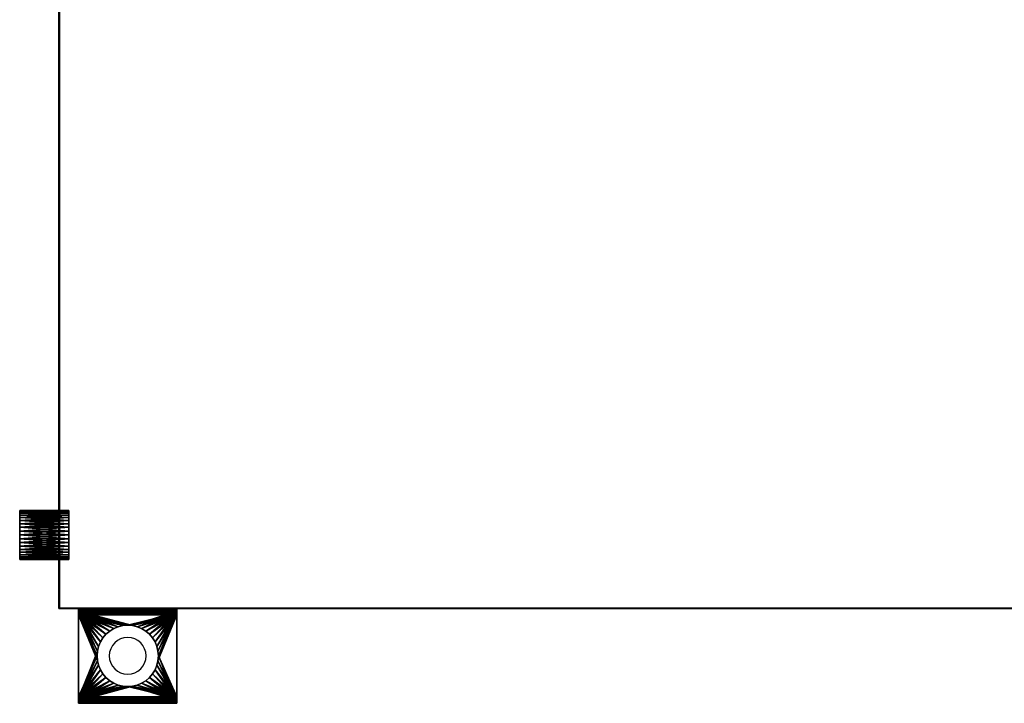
# Model space of a CAD drawing. Extents: x -4.8 to 55.9, y -3 to 25.9.
# Tile 1 of 256: x -0.8 to 19.3, y -1.9 to 12. Entities that reach past the tile are written whole.
import ezdxf

# ---------------------------------------------------------------- set-up
doc = ezdxf.new("R2010")
doc.units = 0

# ---------------------------------------------------------------- blocks, each defined once
blk = doc.blocks.new('Box-4b1aa97c-1943-42fe-a990-83e08f8499d9')
at = {"color": 253, "linetype": 'Continuous', "true_color": 0xa0a0a0, "transparency": 33554687}
mesh = blk.add_polyface(dxfattribs=at)
corners = [(0, 0), (54, 0), (54, 24), (0, 24), (0, 0, 0.01), (54, 0, 0.01), (54, 24, 0.01), (0, 24, 0.01)]
mesh.append_faces([[corners[k] for k in face] for face in [(0, 1, 2, 3), (4, 5, 6, 7), (0, 1, 5, 4), (1, 2, 6, 5), (2, 3, 7, 6), (3, 0, 4, 7)]], dxfattribs={"color": 253})
blk = doc.blocks.new('Box-41fa85d9-8984-420f-a1dd-9c04ca1a6e4d')
at = {"color": 253, "linetype": 'Continuous', "true_color": 0xa0a0a0, "transparency": 33554687}
mesh = blk.add_polyface(dxfattribs=at)
corners = [(0, 0), (54, 0), (54, 24), (0, 24), (0, 0, 0.01), (54, 0, 0.01), (54, 24, 0.01), (0, 24, 0.01)]
mesh.append_faces([[corners[k] for k in face] for face in [(0, 1, 2, 3), (4, 5, 6, 7), (0, 1, 5, 4), (1, 2, 6, 5), (2, 3, 7, 6), (3, 0, 4, 7)]], dxfattribs={"color": 253})
blk = doc.blocks.new('Box-719c512e-a458-481f-be7c-09d11e2af480')
at = {"color": 253, "linetype": 'Continuous', "true_color": 0xa0a0a0, "transparency": 33554687}
mesh = blk.add_polyface(dxfattribs=at)
corners = [(0, 0), (0.01, 0), (0.01, 24), (0, 24), (0, 0, 21), (0.01, 0, 21), (0.01, 24, 21), (0, 24, 21)]
mesh.append_faces([[corners[k] for k in face] for face in [(0, 1, 2, 3), (4, 5, 6, 7), (0, 1, 5, 4), (1, 2, 6, 5), (2, 3, 7, 6), (3, 0, 4, 7)]], dxfattribs={"color": 253})
blk = doc.blocks.new('Box-e7e2e6f9-a7b4-4c90-834d-64e21943e024')
at = {"color": 253, "linetype": 'Continuous', "true_color": 0xa0a0a0, "transparency": 33554687}
mesh = blk.add_polyface(dxfattribs=at)
corners = [(0, 0), (20.1, 0), (20.1, 0.01), (0, 0.01), (0, 0, 21), (20.1, 0, 21), (20.1, 0.01, 21), (0, 0.01, 21)]
mesh.append_faces([[corners[k] for k in face] for face in [(0, 1, 2, 3), (4, 5, 6, 7), (0, 1, 5, 4), (1, 2, 6, 5), (2, 3, 7, 6), (3, 0, 4, 7)]], dxfattribs={"color": 253})
blk = doc.blocks.new('ForwardOpening-ec27852b-3757-493b-9a6e-d327cdb5ead9')
at = {"linetype": 'Continuous', "transparency": 33554687}
blk.add_blockref('Box-e7e2e6f9-a7b4-4c90-834d-64e21943e024', (0, 0), dxfattribs=at)
blk = doc.blocks.new('52fd5e41-4134-45d5-866b-706d80a854cd')
at = {"linetype": 'Continuous', "transparency": 33554687}
for name, p in [('Box-4b1aa97c-1943-42fe-a990-83e08f8499d9', (0, 0)), ('Box-41fa85d9-8984-420f-a1dd-9c04ca1a6e4d', (0, 0, 20.99)), ('Box-719c512e-a458-481f-be7c-09d11e2af480', (0, 0)), ('ForwardOpening-ec27852b-3757-493b-9a6e-d327cdb5ead9', (0, 0))]:
    blk.add_blockref(name, p, dxfattribs=at)
blk = doc.blocks.new('6FD_1_1d0d4f9c-77f7-4611-b9b3-89e8d009a6a3727bad0e-9afb-4c62-b834-0d5599975342')
at = {"color": 0, "linetype": 'BYBLOCK', "lineweight": -2, "transparency": 33554687}
mesh = blk.add_polyface(dxfattribs=at)
corners = [(0, -1, -2.715), (0, 1, -2.715), (0.069, 1, -2.715), (0.069, -1, -2.715)]
mesh.append_faces([[corners[k] for k in face] for face in [(3, 0, 2, 3)]], dxfattribs={"vtx1": -1, "color": 0})
mesh.append_faces([[corners[k] for k in face] for face in [(0, 1, 2, 0)]], dxfattribs={"vtx2": -1, "color": 0})
mesh = blk.add_polyface(dxfattribs=at)
corners = [(0, -1, -2.034), (0, 1, -2.034), (0, 1, -2.715), (0, -1, -2.715)]
mesh.append_faces([[corners[k] for k in face] for face in [(3, 0, 2, 3)]], dxfattribs={"vtx1": -1, "color": 0})
mesh.append_faces([[corners[k] for k in face] for face in [(0, 1, 2, 0)]], dxfattribs={"vtx2": -1, "color": 0})
mesh = blk.add_polyface(dxfattribs=at)
corners = [(0.005, -1, -1.991), (0.005, 1, -1.991), (0, 1, -2.034), (0, -1, -2.034)]
mesh.append_faces([[corners[k] for k in face] for face in [(3, 0, 2, 3)]], dxfattribs={"vtx1": -1, "color": 0})
mesh.append_faces([[corners[k] for k in face] for face in [(0, 1, 2, 0)]], dxfattribs={"vtx2": -1, "color": 0})
mesh = blk.add_polyface(dxfattribs=at)
corners = [(0, -1, -0.428), (0, 1, -0.428), (0.016, 1, -0.497), (0.016, -1, -0.497)]
mesh.append_faces([[corners[k] for k in face] for face in [(3, 0, 2, 3)]], dxfattribs={"vtx1": -1, "color": 0})
mesh.append_faces([[corners[k] for k in face] for face in [(0, 1, 2, 0)]], dxfattribs={"vtx2": -1, "color": 0})
mesh = blk.add_polyface(dxfattribs=at)
corners = [(0, -1), (0, 1), (0, 1, -0.428), (0, -1, -0.428)]
mesh.append_faces([[corners[k] for k in face] for face in [(3, 0, 2, 3)]], dxfattribs={"vtx1": -1, "color": 0})
mesh.append_faces([[corners[k] for k in face] for face in [(0, 1, 2, 0)]], dxfattribs={"vtx2": -1, "color": 0})
mesh = blk.add_polyface(dxfattribs=at)
corners = [(0.069, -1), (0.069, 1), (0, 1), (0, -1)]
mesh.append_faces([[corners[k] for k in face] for face in [(3, 0, 2, 3)]], dxfattribs={"vtx1": -1, "color": 0})
mesh.append_faces([[corners[k] for k in face] for face in [(0, 1, 2, 0)]], dxfattribs={"vtx2": -1, "color": 0})
mesh = blk.add_polyface(dxfattribs=at)
corners = [(0.069, 1, -2.034), (0.069, 1, -2.715), (0, 1, -2.715), (0, 1, -2.034), (0.005, 1, -1.991), (0.026, 1, -1.954), (0.053, 1, -1.928), (0.079, 1, -1.997), (0.095, 1, -1.986), (1.8, 1, -0.565), (0.132, 1, -0.565), (0.132, 1, -0.491), (1.8, 1, -0.491), (1.863, 1, -0.507), (1.832, 1, -0.57), (1.911, 1, -0.555), (1.853, 1, -0.592), (1.932, 1, -0.618), (1.863, 1, -0.623), (1.837, 1, -0.676), (1.922, 1, -0.687), (1.879, 1, -0.734), (0.063, 1, -0.544), (0.1, 1, -0.486), (0.079, 1, -0.46), (0.069, 1, -0.428), (0.016, 1, -0.497), (0, 1, -0.428), (0, 1), (0.069, 1)]
mesh.append_faces([[corners[k] for k in face] for face in [(0, 2, 3, 0), (0, 3, 4, 0), (0, 4, 5, 0), (0, 5, 6, 0), (6, 7, 0, 6), (6, 8, 7, 6), (9, 11, 12, 9), (12, 14, 9, 12), (13, 16, 14, 13), (15, 18, 16, 15), (17, 19, 18, 17), (19, 17, 20, 19), (19, 20, 21, 19), (21, 6, 19, 21), (10, 23, 11, 10), (22, 24, 23, 22), (22, 25, 24, 22), (25, 22, 26, 25), (25, 26, 27, 25), (27, 29, 25, 27)]], dxfattribs={"vtx0": -1, "vtx2": -1, "color": 0})
mesh.append_faces([[corners[k] for k in face] for face in [(9, 10, 11, 9), (12, 13, 14, 12), (13, 15, 16, 13), (15, 17, 18, 15), (21, 8, 6, 21), (10, 22, 23, 10)]], dxfattribs={"vtx1": -1, "vtx2": -1, "color": 0})
mesh.append_faces([[corners[k] for k in face] for face in [(0, 1, 2, 0), (27, 28, 29, 27)]], dxfattribs={"vtx2": -1, "color": 0})
mesh = blk.add_polyface(dxfattribs=at)
corners = [(0.026, -1, -1.954), (0.026, 1, -1.954), (0.005, 1, -1.991), (0.005, -1, -1.991)]
mesh.append_faces([[corners[k] for k in face] for face in [(3, 0, 2, 3)]], dxfattribs={"vtx1": -1, "color": 0})
mesh.append_faces([[corners[k] for k in face] for face in [(0, 1, 2, 0)]], dxfattribs={"vtx2": -1, "color": 0})
mesh = blk.add_polyface(dxfattribs=at)
corners = [(0.016, -1, -0.497), (0.016, 1, -0.497), (0.063, 1, -0.544), (0.063, -1, -0.544)]
mesh.append_faces([[corners[k] for k in face] for face in [(3, 0, 2, 3)]], dxfattribs={"vtx1": -1, "color": 0})
mesh.append_faces([[corners[k] for k in face] for face in [(0, 1, 2, 0)]], dxfattribs={"vtx2": -1, "color": 0})
mesh = blk.add_polyface(dxfattribs=at)
corners = [(0.053, -1, -1.928), (0.053, 1, -1.928), (0.026, 1, -1.954), (0.026, -1, -1.954)]
mesh.append_faces([[corners[k] for k in face] for face in [(3, 0, 2, 3)]], dxfattribs={"vtx1": -1, "color": 0})
mesh.append_faces([[corners[k] for k in face] for face in [(0, 1, 2, 0)]], dxfattribs={"vtx2": -1, "color": 0})
mesh = blk.add_polyface(dxfattribs=at)
corners = [(1.837, -1, -0.676), (1.583, -0.098, -0.855), (1.56, -0.193, -0.871), (1.522, -0.284, -0.897), (1.471, -0.367, -0.933), (1.407, -0.442, -0.978), (1.333, -0.506, -1.03), (1.249, -0.557, -1.089), (1.158, -0.594, -1.152), (1.063, -0.617, -1.219), (0.965, -0.625, -1.288), (0.867, -0.617, -1.356), (0.053, -1, -1.928), (0.772, -0.594, -1.423), (0.681, -0.557, -1.487), (0.598, -0.506, -1.545), (0.523, -0.442, -1.598), (0.46, -0.367, -1.642), (0.408, -0.284, -1.678), (0.371, -0.193, -1.705), (0.348, -0.098, -1.721), (0.34, 0, -1.726), (0.348, 0.098, -1.721), (0.053, 1, -1.928), (0.371, 0.193, -1.705), (0.408, 0.284, -1.678), (0.46, 0.367, -1.642), (0.523, 0.442, -1.598), (0.598, 0.506, -1.545), (0.681, 0.557, -1.487), (0.772, 0.594, -1.423), (0.867, 0.617, -1.356), (0.965, 0.625, -1.288), (1.837, 1, -0.676), (1.063, 0.617, -1.219), (1.158, 0.594, -1.152), (1.249, 0.557, -1.089), (1.333, 0.506, -1.03), (1.407, 0.442, -0.978), (1.471, 0.367, -0.933), (1.522, 0.284, -0.897), (1.56, 0.193, -0.871), (1.583, 0.098, -0.855), (1.59, 0, -0.849)]
mesh.append_faces([[corners[k] for k in face] for face in [(0, 1, 2, 0), (11, 12, 0, 11), (22, 23, 12, 22), (32, 33, 23, 32), (43, 0, 33, 43)]], dxfattribs={"vtx0": -1, "vtx2": -1, "color": 0})
mesh.append_faces([[corners[k] for k in face] for face in [(2, 3, 0, 2), (3, 4, 0, 3), (4, 5, 0, 4), (5, 6, 0, 5), (6, 7, 0, 6), (7, 8, 0, 7), (8, 9, 0, 8), (9, 10, 0, 9), (10, 11, 0, 10), (11, 13, 12, 11), (13, 14, 12, 13), (14, 15, 12, 14), (15, 16, 12, 15), (16, 17, 12, 16), (17, 18, 12, 17), (18, 19, 12, 18), (19, 20, 12, 19), (20, 21, 12, 20), (21, 22, 12, 21), (22, 24, 23, 22), (24, 25, 23, 24), (25, 26, 23, 25), (26, 27, 23, 26), (27, 28, 23, 27), (28, 29, 23, 28), (29, 30, 23, 29), (30, 31, 23, 30), (31, 32, 23, 31), (32, 34, 33, 32), (34, 35, 33, 34), (35, 36, 33, 35), (36, 37, 33, 36), (37, 38, 33, 37), (38, 39, 33, 38), (39, 40, 33, 39), (40, 41, 33, 40), (41, 42, 33, 41), (42, 43, 33, 42), (43, 1, 0, 43)]], dxfattribs={"vtx1": -1, "vtx2": -1, "color": 0})
mesh = blk.add_polyface(dxfattribs=at)
corners = [(0.063, -1, -0.544), (0.063, 1, -0.544), (0.132, 1, -0.565), (0.132, -1, -0.565)]
mesh.append_faces([[corners[k] for k in face] for face in [(3, 0, 2, 3)]], dxfattribs={"vtx1": -1, "color": 0})
mesh.append_faces([[corners[k] for k in face] for face in [(0, 1, 2, 0)]], dxfattribs={"vtx2": -1, "color": 0})
mesh = blk.add_polyface(dxfattribs=at)
corners = [(0.069, -1, -0.428), (0.069, 1, -0.428), (0.069, 1), (0.069, -1)]
mesh.append_faces([[corners[k] for k in face] for face in [(3, 0, 2, 3)]], dxfattribs={"vtx1": -1, "color": 0})
mesh.append_faces([[corners[k] for k in face] for face in [(0, 1, 2, 0)]], dxfattribs={"vtx2": -1, "color": 0})
mesh = blk.add_polyface(dxfattribs=at)
corners = [(0.079, -1, -0.46), (0.079, 1, -0.46), (0.069, 1, -0.428), (0.069, -1, -0.428)]
mesh.append_faces([[corners[k] for k in face] for face in [(3, 0, 2, 3)]], dxfattribs={"vtx1": -1, "color": 0})
mesh.append_faces([[corners[k] for k in face] for face in [(0, 1, 2, 0)]], dxfattribs={"vtx2": -1, "color": 0})
mesh = blk.add_polyface(dxfattribs=at)
corners = [(0.069, -1, -2.034), (0.069, 1, -2.034), (0.079, 1, -1.997), (0.079, -1, -1.997)]
mesh.append_faces([[corners[k] for k in face] for face in [(3, 0, 2, 3)]], dxfattribs={"vtx1": -1, "color": 0})
mesh.append_faces([[corners[k] for k in face] for face in [(0, 1, 2, 0)]], dxfattribs={"vtx2": -1, "color": 0})
mesh = blk.add_polyface(dxfattribs=at)
corners = [(0.069, -1, -2.715), (0.069, 1, -2.715), (0.069, 1, -2.034), (0.069, -1, -2.034)]
mesh.append_faces([[corners[k] for k in face] for face in [(3, 0, 2, 3)]], dxfattribs={"vtx1": -1, "color": 0})
mesh.append_faces([[corners[k] for k in face] for face in [(0, 1, 2, 0)]], dxfattribs={"vtx2": -1, "color": 0})
mesh = blk.add_polyface(dxfattribs=at)
corners = [(0.1, -1, -0.486), (0.1, 1, -0.486), (0.079, 1, -0.46), (0.079, -1, -0.46)]
mesh.append_faces([[corners[k] for k in face] for face in [(3, 0, 2, 3)]], dxfattribs={"vtx1": -1, "color": 0})
mesh.append_faces([[corners[k] for k in face] for face in [(0, 1, 2, 0)]], dxfattribs={"vtx2": -1, "color": 0})
mesh = blk.add_polyface(dxfattribs=at)
corners = [(0.079, -1, -1.997), (0.079, 1, -1.997), (0.095, 1, -1.986), (0.095, -1, -1.986)]
mesh.append_faces([[corners[k] for k in face] for face in [(3, 0, 2, 3)]], dxfattribs={"vtx1": -1, "color": 0})
mesh.append_faces([[corners[k] for k in face] for face in [(0, 1, 2, 0)]], dxfattribs={"vtx2": -1, "color": 0})
mesh = blk.add_polyface(dxfattribs=at)
corners = [(1.879, 1, -0.734), (1.583, 0.098, -0.942), (1.56, 0.193, -0.958), (1.522, 0.284, -0.985), (1.471, 0.367, -1.021), (1.407, 0.442, -1.065), (1.333, 0.506, -1.118), (1.249, 0.557, -1.176), (1.158, 0.594, -1.24), (1.063, 0.617, -1.307), (0.965, 0.625, -1.375), (0.095, 1, -1.986), (0.867, 0.617, -1.444), (0.772, 0.594, -1.511), (0.681, 0.557, -1.575), (0.598, 0.506, -1.633), (0.523, 0.442, -1.686), (0.46, 0.367, -1.73), (0.408, 0.284, -1.766), (0.371, 0.193, -1.793), (0.348, 0.098, -1.809), (0.34, 0, -1.814), (0.095, -1, -1.986), (0.348, -0.098, -1.809), (0.371, -0.193, -1.793), (0.408, -0.284, -1.766), (0.46, -0.367, -1.73), (0.523, -0.442, -1.686), (0.598, -0.506, -1.633), (0.681, -0.557, -1.575), (0.772, -0.594, -1.511), (0.867, -0.617, -1.444), (0.965, -0.625, -1.375), (1.063, -0.617, -1.307), (1.879, -1, -0.734), (1.158, -0.594, -1.24), (1.249, -0.557, -1.176), (1.333, -0.506, -1.118), (1.407, -0.442, -1.065), (1.471, -0.367, -1.021), (1.522, -0.284, -0.985), (1.56, -0.193, -0.958), (1.583, -0.098, -0.942), (1.59, 0, -0.937)]
mesh.append_faces([[corners[k] for k in face] for face in [(0, 1, 2, 0), (10, 11, 0, 10), (21, 22, 11, 21), (33, 34, 22, 33), (1, 0, 34, 1)]], dxfattribs={"vtx0": -1, "vtx2": -1, "color": 0})
mesh.append_faces([[corners[k] for k in face] for face in [(2, 3, 0, 2), (3, 4, 0, 3), (4, 5, 0, 4), (5, 6, 0, 5), (6, 7, 0, 6), (7, 8, 0, 7), (8, 9, 0, 8), (9, 10, 0, 9), (10, 12, 11, 10), (12, 13, 11, 12), (13, 14, 11, 13), (14, 15, 11, 14), (15, 16, 11, 15), (16, 17, 11, 16), (17, 18, 11, 17), (18, 19, 11, 18), (19, 20, 11, 19), (20, 21, 11, 20), (21, 23, 22, 21), (23, 24, 22, 23), (24, 25, 22, 24), (25, 26, 22, 25), (26, 27, 22, 26), (27, 28, 22, 27), (28, 29, 22, 28), (29, 30, 22, 29), (30, 31, 22, 30), (31, 32, 22, 31), (32, 33, 22, 32), (33, 35, 34, 33), (35, 36, 34, 35), (36, 37, 34, 36), (37, 38, 34, 37), (38, 39, 34, 38), (39, 40, 34, 39), (40, 41, 34, 40), (41, 42, 34, 41), (42, 43, 34, 42), (43, 1, 34, 43)]], dxfattribs={"vtx1": -1, "vtx2": -1, "color": 0})
mesh = blk.add_polyface(dxfattribs=at)
corners = [(0.132, -1, -0.491), (0.132, 1, -0.491), (0.1, 1, -0.486), (0.1, -1, -0.486)]
mesh.append_faces([[corners[k] for k in face] for face in [(3, 0, 2, 3)]], dxfattribs={"vtx1": -1, "color": 0})
mesh.append_faces([[corners[k] for k in face] for face in [(0, 1, 2, 0)]], dxfattribs={"vtx2": -1, "color": 0})
mesh = blk.add_polyface(dxfattribs=at)
corners = [(1.8, -1, -0.491), (1.583, -0.098, -0.491), (1.56, -0.193, -0.491), (1.522, -0.284, -0.491), (1.471, -0.367, -0.491), (1.407, -0.442, -0.491), (1.333, -0.506, -0.491), (1.249, -0.557, -0.491), (1.158, -0.594, -0.491), (1.063, -0.617, -0.491), (0.965, -0.625, -0.491), (0.132, -1, -0.491), (0.867, -0.617, -0.491), (0.772, -0.594, -0.491), (0.681, -0.557, -0.491), (0.598, -0.506, -0.491), (0.523, -0.442, -0.491), (0.46, -0.367, -0.491), (0.408, -0.284, -0.491), (0.371, -0.193, -0.491), (0.348, -0.098, -0.491), (0.34, 0, -0.491), (0.348, 0.098, -0.491), (0.132, 1, -0.491), (0.371, 0.193, -0.491), (0.408, 0.284, -0.491), (0.46, 0.367, -0.491), (0.523, 0.442, -0.491), (0.598, 0.506, -0.491), (0.681, 0.557, -0.491), (0.772, 0.594, -0.491), (0.867, 0.617, -0.491), (0.965, 0.625, -0.491), (1.063, 0.617, -0.491), (1.8, 1, -0.491), (1.158, 0.594, -0.491), (1.249, 0.557, -0.491), (1.333, 0.506, -0.491), (1.407, 0.442, -0.491), (1.471, 0.367, -0.491), (1.522, 0.284, -0.491), (1.56, 0.193, -0.491), (1.583, 0.098, -0.491), (1.59, 0, -0.491)]
mesh.append_faces([[corners[k] for k in face] for face in [(0, 1, 2, 0), (10, 11, 0, 10), (22, 23, 11, 22), (33, 34, 23, 33), (43, 0, 34, 43)]], dxfattribs={"vtx0": -1, "vtx2": -1, "color": 0})
mesh.append_faces([[corners[k] for k in face] for face in [(2, 3, 0, 2), (3, 4, 0, 3), (4, 5, 0, 4), (5, 6, 0, 5), (6, 7, 0, 6), (7, 8, 0, 7), (8, 9, 0, 8), (9, 10, 0, 9), (10, 12, 11, 10), (12, 13, 11, 12), (13, 14, 11, 13), (14, 15, 11, 14), (15, 16, 11, 15), (16, 17, 11, 16), (17, 18, 11, 17), (18, 19, 11, 18), (19, 20, 11, 19), (20, 21, 11, 20), (21, 22, 11, 21), (22, 24, 23, 22), (24, 25, 23, 24), (25, 26, 23, 25), (26, 27, 23, 26), (27, 28, 23, 27), (28, 29, 23, 28), (29, 30, 23, 29), (30, 31, 23, 30), (31, 32, 23, 31), (32, 33, 23, 32), (33, 35, 34, 33), (35, 36, 34, 35), (36, 37, 34, 36), (37, 38, 34, 37), (38, 39, 34, 38), (39, 40, 34, 39), (40, 41, 34, 40), (41, 42, 34, 41), (42, 43, 34, 42), (43, 1, 0, 43)]], dxfattribs={"vtx1": -1, "vtx2": -1, "color": 0})
mesh = blk.add_polyface(dxfattribs=at)
corners = [(1.8, 1, -0.565), (1.583, 0.098, -0.565), (1.56, 0.193, -0.565), (1.522, 0.284, -0.565), (1.471, 0.367, -0.565), (1.407, 0.442, -0.565), (1.333, 0.506, -0.565), (1.249, 0.557, -0.565), (1.158, 0.594, -0.565), (1.063, 0.617, -0.565), (0.965, 0.625, -0.565), (0.132, 1, -0.565), (0.867, 0.617, -0.565), (0.772, 0.594, -0.565), (0.681, 0.557, -0.565), (0.598, 0.506, -0.565), (0.523, 0.442, -0.565), (0.46, 0.367, -0.565), (0.408, 0.284, -0.565), (0.371, 0.193, -0.565), (0.348, 0.098, -0.565), (0.34, 0, -0.565), (0.132, -1, -0.565), (0.348, -0.098, -0.565), (0.371, -0.193, -0.565), (0.408, -0.284, -0.565), (0.46, -0.367, -0.565), (0.523, -0.442, -0.565), (0.598, -0.506, -0.565), (0.681, -0.557, -0.565), (0.772, -0.594, -0.565), (0.867, -0.617, -0.565), (0.965, -0.625, -0.565), (1.063, -0.617, -0.565), (1.8, -1, -0.565), (1.158, -0.594, -0.565), (1.249, -0.557, -0.565), (1.333, -0.506, -0.565), (1.407, -0.442, -0.565), (1.471, -0.367, -0.565), (1.522, -0.284, -0.565), (1.56, -0.193, -0.565), (1.583, -0.098, -0.565), (1.59, 0, -0.565)]
mesh.append_faces([[corners[k] for k in face] for face in [(0, 1, 2, 0), (10, 11, 0, 10), (21, 22, 11, 21), (33, 34, 22, 33), (1, 0, 34, 1)]], dxfattribs={"vtx0": -1, "vtx2": -1, "color": 0})
mesh.append_faces([[corners[k] for k in face] for face in [(2, 3, 0, 2), (3, 4, 0, 3), (4, 5, 0, 4), (5, 6, 0, 5), (6, 7, 0, 6), (7, 8, 0, 7), (8, 9, 0, 8), (9, 10, 0, 9), (10, 12, 11, 10), (12, 13, 11, 12), (13, 14, 11, 13), (14, 15, 11, 14), (15, 16, 11, 15), (16, 17, 11, 16), (17, 18, 11, 17), (18, 19, 11, 18), (19, 20, 11, 19), (20, 21, 11, 20), (21, 23, 22, 21), (23, 24, 22, 23), (24, 25, 22, 24), (25, 26, 22, 25), (26, 27, 22, 26), (27, 28, 22, 27), (28, 29, 22, 28), (29, 30, 22, 29), (30, 31, 22, 30), (31, 32, 22, 31), (32, 33, 22, 32), (33, 35, 34, 33), (35, 36, 34, 35), (36, 37, 34, 36), (37, 38, 34, 37), (38, 39, 34, 38), (39, 40, 34, 39), (40, 41, 34, 40), (41, 42, 34, 41), (42, 43, 34, 42), (43, 1, 34, 43)]], dxfattribs={"vtx1": -1, "vtx2": -1, "color": 0})
mesh = blk.add_polyface(dxfattribs=at)
corners = [(1.863, -1, -0.507), (1.863, 1, -0.507), (1.8, 1, -0.491), (1.8, -1, -0.491)]
mesh.append_faces([[corners[k] for k in face] for face in [(3, 0, 2, 3)]], dxfattribs={"vtx1": -1, "color": 0})
mesh.append_faces([[corners[k] for k in face] for face in [(0, 1, 2, 0)]], dxfattribs={"vtx2": -1, "color": 0})
mesh = blk.add_polyface(dxfattribs=at)
corners = [(1.8, -1, -0.565), (1.8, 1, -0.565), (1.832, 1, -0.57), (1.832, -1, -0.57)]
mesh.append_faces([[corners[k] for k in face] for face in [(3, 0, 2, 3)]], dxfattribs={"vtx1": -1, "color": 0})
mesh.append_faces([[corners[k] for k in face] for face in [(0, 1, 2, 0)]], dxfattribs={"vtx2": -1, "color": 0})
mesh = blk.add_polyface(dxfattribs=at)
corners = [(1.832, -1, -0.57), (1.832, 1, -0.57), (1.853, 1, -0.592), (1.853, -1, -0.592)]
mesh.append_faces([[corners[k] for k in face] for face in [(3, 0, 2, 3)]], dxfattribs={"vtx1": -1, "color": 0})
mesh.append_faces([[corners[k] for k in face] for face in [(0, 1, 2, 0)]], dxfattribs={"vtx2": -1, "color": 0})
mesh = blk.add_polyface(dxfattribs=at)
corners = [(1.863, -1, -0.623), (1.863, 1, -0.623), (1.837, 1, -0.676), (1.837, -1, -0.676)]
mesh.append_faces([[corners[k] for k in face] for face in [(3, 0, 2, 3)]], dxfattribs={"vtx1": -1, "color": 0})
mesh.append_faces([[corners[k] for k in face] for face in [(0, 1, 2, 0)]], dxfattribs={"vtx2": -1, "color": 0})
mesh = blk.add_polyface(dxfattribs=at)
corners = [(1.853, -1, -0.592), (1.853, 1, -0.592), (1.863, 1, -0.623), (1.863, -1, -0.623)]
mesh.append_faces([[corners[k] for k in face] for face in [(3, 0, 2, 3)]], dxfattribs={"vtx1": -1, "color": 0})
mesh.append_faces([[corners[k] for k in face] for face in [(0, 1, 2, 0)]], dxfattribs={"vtx2": -1, "color": 0})
mesh = blk.add_polyface(dxfattribs=at)
corners = [(1.911, -1, -0.555), (1.911, 1, -0.555), (1.863, 1, -0.507), (1.863, -1, -0.507)]
mesh.append_faces([[corners[k] for k in face] for face in [(3, 0, 2, 3)]], dxfattribs={"vtx1": -1, "color": 0})
mesh.append_faces([[corners[k] for k in face] for face in [(0, 1, 2, 0)]], dxfattribs={"vtx2": -1, "color": 0})
mesh = blk.add_polyface(dxfattribs=at)
corners = [(1.879, -1, -0.734), (1.879, 1, -0.734), (1.922, 1, -0.687), (1.922, -1, -0.687)]
mesh.append_faces([[corners[k] for k in face] for face in [(3, 0, 2, 3)]], dxfattribs={"vtx1": -1, "color": 0})
mesh.append_faces([[corners[k] for k in face] for face in [(0, 1, 2, 0)]], dxfattribs={"vtx2": -1, "color": 0})
mesh = blk.add_polyface(dxfattribs=at)
corners = [(1.932, -1, -0.618), (1.932, 1, -0.618), (1.911, 1, -0.555), (1.911, -1, -0.555)]
mesh.append_faces([[corners[k] for k in face] for face in [(3, 0, 2, 3)]], dxfattribs={"vtx1": -1, "color": 0})
mesh.append_faces([[corners[k] for k in face] for face in [(0, 1, 2, 0)]], dxfattribs={"vtx2": -1, "color": 0})
mesh = blk.add_polyface(dxfattribs=at)
corners = [(1.922, -1, -0.687), (1.922, 1, -0.687), (1.932, 1, -0.618), (1.932, -1, -0.618)]
mesh.append_faces([[corners[k] for k in face] for face in [(3, 0, 2, 3)]], dxfattribs={"vtx1": -1, "color": 0})
mesh.append_faces([[corners[k] for k in face] for face in [(0, 1, 2, 0)]], dxfattribs={"vtx2": -1, "color": 0})
mesh = blk.add_polyface(dxfattribs=at)
corners = [(1.59, 0, -0.565), (1.59, 0, -0.491), (1.583, 0.098, -0.491), (1.583, 0.098, -0.565), (1.56, 0.193, -0.491), (1.56, 0.193, -0.565), (1.522, 0.284, -0.491), (1.522, 0.284, -0.565), (1.471, 0.367, -0.491), (1.471, 0.367, -0.565), (1.407, 0.442, -0.491), (1.407, 0.442, -0.565), (1.333, 0.506, -0.491), (1.333, 0.506, -0.565), (1.249, 0.557, -0.491), (1.249, 0.557, -0.565), (1.158, 0.594, -0.491), (1.158, 0.594, -0.565), (1.063, 0.617, -0.491), (1.063, 0.617, -0.565), (0.965, 0.625, -0.491), (0.965, 0.625, -0.565), (0.867, 0.617, -0.491), (0.867, 0.617, -0.565), (0.772, 0.594, -0.491), (0.772, 0.594, -0.565), (0.681, 0.557, -0.491), (0.681, 0.557, -0.565), (0.598, 0.506, -0.491), (0.598, 0.506, -0.565), (0.523, 0.442, -0.491), (0.523, 0.442, -0.565), (0.46, 0.367, -0.491), (0.46, 0.367, -0.565), (0.408, 0.284, -0.491), (0.408, 0.284, -0.565), (0.371, 0.193, -0.491), (0.371, 0.193, -0.565), (0.348, 0.098, -0.491), (0.348, 0.098, -0.565), (0.371, -0.193, -0.491), (0.371, -0.193, -0.565), (0.348, -0.098, -0.565), (0.348, -0.098, -0.491), (0.34, 0, -0.565), (0.34, 0, -0.491), (0.408, -0.284, -0.491), (0.408, -0.284, -0.565), (0.46, -0.367, -0.491), (0.46, -0.367, -0.565), (0.523, -0.442, -0.491), (0.523, -0.442, -0.565), (0.598, -0.506, -0.491), (0.598, -0.506, -0.565), (0.681, -0.557, -0.491), (0.681, -0.557, -0.565), (0.772, -0.594, -0.491), (0.772, -0.594, -0.565), (0.867, -0.617, -0.491), (0.867, -0.617, -0.565), (0.965, -0.625, -0.491), (0.965, -0.625, -0.565), (1.063, -0.617, -0.491), (1.063, -0.617, -0.565), (1.158, -0.594, -0.491), (1.158, -0.594, -0.565), (1.249, -0.557, -0.491), (1.249, -0.557, -0.565), (1.333, -0.506, -0.491), (1.333, -0.506, -0.565), (1.407, -0.442, -0.491), (1.407, -0.442, -0.565), (1.471, -0.367, -0.491), (1.471, -0.367, -0.565), (1.522, -0.284, -0.491), (1.522, -0.284, -0.565), (1.56, -0.193, -0.491), (1.56, -0.193, -0.565), (1.583, -0.098, -0.491), (1.583, -0.098, -0.565), (1.59, 0, -0.491), (1.59, 0, -0.565)]
mesh.append_faces([[corners[k] for k in face] for face in [(3, 0, 2, 3), (2, 4, 3, 2), (7, 5, 6, 7), (9, 7, 8, 9), (8, 10, 9, 8), (13, 11, 12, 13), (12, 14, 13, 12), (17, 15, 16, 17), (19, 17, 18, 19), (18, 20, 19, 18), (23, 21, 22, 23), (22, 24, 23, 22), (27, 25, 26, 27), (29, 27, 28, 29), (28, 30, 29, 28), (33, 31, 32, 33), (32, 34, 33, 32), (37, 35, 36, 37), (39, 37, 38, 39), (43, 40, 42, 43), (42, 44, 43, 42), (44, 39, 45, 44), (47, 41, 46, 47), (49, 47, 48, 49), (48, 50, 49, 48), (53, 51, 52, 53), (52, 54, 53, 52), (57, 55, 56, 57), (59, 57, 58, 59), (58, 60, 59, 58), (63, 61, 62, 63), (62, 64, 63, 62), (67, 65, 66, 67), (69, 67, 68, 69), (68, 70, 69, 68), (73, 71, 72, 73), (72, 74, 73, 72), (77, 75, 76, 77), (79, 77, 78, 79), (78, 80, 79, 78)]], dxfattribs={"vtx1": -1, "color": 0})
mesh.append_faces([[corners[k] for k in face] for face in [(0, 1, 2, 0), (4, 5, 3, 4), (5, 4, 6, 5), (7, 6, 8, 7), (10, 11, 9, 10), (11, 10, 12, 11), (14, 15, 13, 14), (15, 14, 16, 15), (17, 16, 18, 17), (20, 21, 19, 20), (21, 20, 22, 21), (24, 25, 23, 24), (25, 24, 26, 25), (27, 26, 28, 27), (30, 31, 29, 30), (31, 30, 32, 31), (34, 35, 33, 34), (35, 34, 36, 35), (37, 36, 38, 37), (40, 41, 42, 40), (44, 45, 43, 44), (39, 38, 45, 39), (41, 40, 46, 41), (47, 46, 48, 47), (50, 51, 49, 50), (51, 50, 52, 51), (54, 55, 53, 54), (55, 54, 56, 55), (57, 56, 58, 57), (60, 61, 59, 60), (61, 60, 62, 61), (64, 65, 63, 64), (65, 64, 66, 65), (67, 66, 68, 67), (70, 71, 69, 70), (71, 70, 72, 71), (74, 75, 73, 74), (75, 74, 76, 75), (77, 76, 78, 77), (80, 81, 79, 80)]], dxfattribs={"vtx2": -1, "color": 0})
mesh = blk.add_polyface(dxfattribs=at)
corners = [(1.56, 0.193, -0.871), (1.56, 0.193, -0.958), (1.583, 0.098, -0.942), (1.583, 0.098, -0.855), (1.59, 0, -0.937), (1.59, 0, -0.849), (1.522, 0.284, -0.897), (1.522, 0.284, -0.985), (1.471, 0.367, -0.933), (1.471, 0.367, -1.021), (1.407, 0.442, -0.978), (1.407, 0.442, -1.065), (1.333, 0.506, -1.03), (1.333, 0.506, -1.118), (1.249, 0.557, -1.089), (1.249, 0.557, -1.176), (1.158, 0.594, -1.152), (1.158, 0.594, -1.24), (1.063, 0.617, -1.219), (1.063, 0.617, -1.307), (0.965, 0.625, -1.288), (0.965, 0.625, -1.375), (0.867, 0.617, -1.356), (0.867, 0.617, -1.444), (0.772, 0.594, -1.423), (0.772, 0.594, -1.511), (0.681, 0.557, -1.487), (0.681, 0.557, -1.575), (0.598, 0.506, -1.545), (0.598, 0.506, -1.633), (0.523, 0.442, -1.598), (0.523, 0.442, -1.686), (0.46, 0.367, -1.642), (0.46, 0.367, -1.73), (0.408, 0.284, -1.678), (0.408, 0.284, -1.766), (0.371, 0.193, -1.705), (0.371, 0.193, -1.793), (0.348, 0.098, -1.721), (0.348, 0.098, -1.809), (0.34, 0, -1.726), (0.34, 0, -1.814), (0.348, -0.098, -1.721), (0.348, -0.098, -1.809), (0.371, -0.193, -1.705), (0.371, -0.193, -1.793), (0.408, -0.284, -1.678), (0.408, -0.284, -1.766), (0.46, -0.367, -1.642), (0.46, -0.367, -1.73), (0.523, -0.442, -1.598), (0.523, -0.442, -1.686), (0.598, -0.506, -1.545), (0.598, -0.506, -1.633), (0.681, -0.557, -1.487), (0.681, -0.557, -1.575), (0.772, -0.594, -1.423), (0.772, -0.594, -1.511), (0.867, -0.617, -1.356), (0.867, -0.617, -1.444), (0.965, -0.625, -1.288), (0.965, -0.625, -1.375), (1.063, -0.617, -1.219), (1.063, -0.617, -1.307), (1.158, -0.594, -1.152), (1.158, -0.594, -1.24), (1.249, -0.557, -1.089), (1.249, -0.557, -1.176), (1.333, -0.506, -1.03), (1.333, -0.506, -1.118), (1.407, -0.442, -0.978), (1.407, -0.442, -1.065), (1.471, -0.367, -0.933), (1.471, -0.367, -1.021), (1.522, -0.284, -0.897), (1.522, -0.284, -0.985), (1.56, -0.193, -0.871), (1.56, -0.193, -0.958), (1.59, 0, -0.849), (1.59, 0, -0.937), (1.583, -0.098, -0.942), (1.583, -0.098, -0.855)]
mesh.append_faces([[corners[k] for k in face] for face in [(3, 0, 2, 3), (2, 4, 3, 2), (7, 1, 6, 7), (9, 7, 8, 9), (8, 10, 9, 8), (13, 11, 12, 13), (12, 14, 13, 12), (17, 15, 16, 17), (19, 17, 18, 19), (18, 20, 19, 18), (23, 21, 22, 23), (22, 24, 23, 22), (27, 25, 26, 27), (29, 27, 28, 29), (28, 30, 29, 28), (33, 31, 32, 33), (32, 34, 33, 32), (37, 35, 36, 37), (39, 37, 38, 39), (41, 39, 40, 41), (40, 42, 41, 40), (42, 44, 43, 42), (47, 45, 46, 47), (49, 47, 48, 49), (48, 50, 49, 48), (53, 51, 52, 53), (52, 54, 53, 52), (57, 55, 56, 57), (59, 57, 58, 59), (58, 60, 59, 58), (63, 61, 62, 63), (62, 64, 63, 62), (67, 65, 66, 67), (69, 67, 68, 69), (68, 70, 69, 68), (73, 71, 72, 73), (72, 74, 73, 72), (77, 75, 76, 77), (81, 78, 80, 81), (80, 77, 81, 80)]], dxfattribs={"vtx1": -1, "color": 0})
mesh.append_faces([[corners[k] for k in face] for face in [(0, 1, 2, 0), (4, 5, 3, 4), (1, 0, 6, 1), (7, 6, 8, 7), (10, 11, 9, 10), (11, 10, 12, 11), (14, 15, 13, 14), (15, 14, 16, 15), (17, 16, 18, 17), (20, 21, 19, 20), (21, 20, 22, 21), (24, 25, 23, 24), (25, 24, 26, 25), (27, 26, 28, 27), (30, 31, 29, 30), (31, 30, 32, 31), (34, 35, 33, 34), (35, 34, 36, 35), (37, 36, 38, 37), (39, 38, 40, 39), (42, 43, 41, 42), (44, 45, 43, 44), (45, 44, 46, 45), (47, 46, 48, 47), (50, 51, 49, 50), (51, 50, 52, 51), (54, 55, 53, 54), (55, 54, 56, 55), (57, 56, 58, 57), (60, 61, 59, 60), (61, 60, 62, 61), (64, 65, 63, 64), (65, 64, 66, 65), (67, 66, 68, 67), (70, 71, 69, 70), (71, 70, 72, 71), (74, 75, 73, 74), (75, 74, 76, 75), (78, 79, 80, 78), (77, 76, 81, 77)]], dxfattribs={"vtx2": -1, "color": 0})
mesh = blk.add_polyface(dxfattribs=at)
corners = [(0, -1, -2.715), (0.069, -1, -2.715), (0.069, -1, -2.034), (0, -1, -2.034), (0.005, -1, -1.991), (0.026, -1, -1.954), (0.053, -1, -1.928), (0.079, -1, -1.997), (0.095, -1, -1.986), (0.132, -1, -0.491), (0.132, -1, -0.565), (1.8, -1, -0.565), (1.8, -1, -0.491), (1.832, -1, -0.57), (1.863, -1, -0.507), (1.853, -1, -0.592), (1.911, -1, -0.555), (1.863, -1, -0.623), (1.932, -1, -0.618), (1.837, -1, -0.676), (1.922, -1, -0.687), (1.879, -1, -0.734), (0.1, -1, -0.486), (0.063, -1, -0.544), (0.079, -1, -0.46), (0.069, -1, -0.428), (0.016, -1, -0.497), (0, -1, -0.428), (0.069, -1), (0, -1)]
mesh.append_faces([[corners[k] for k in face] for face in [(9, 10, 11, 9), (13, 14, 12, 13), (15, 16, 14, 15), (17, 18, 16, 17), (6, 8, 21, 6), (22, 23, 10, 22)]], dxfattribs={"vtx0": -1, "vtx2": -1, "color": 0})
mesh.append_faces([[corners[k] for k in face] for face in [(3, 0, 2, 3), (4, 3, 2, 4), (5, 4, 2, 5), (6, 5, 2, 6), (2, 7, 6, 2), (7, 8, 6, 7), (12, 9, 11, 12), (11, 13, 12, 11), (13, 15, 14, 13), (15, 17, 16, 15), (17, 19, 18, 17), (20, 18, 19, 20), (21, 20, 19, 21), (19, 6, 21, 19), (9, 22, 10, 9), (22, 24, 23, 22), (24, 25, 23, 24), (26, 23, 25, 26), (27, 26, 25, 27), (25, 28, 27, 25)]], dxfattribs={"vtx1": -1, "vtx2": -1, "color": 0})
mesh.append_faces([[corners[k] for k in face] for face in [(0, 1, 2, 0), (28, 29, 27, 28)]], dxfattribs={"vtx2": -1, "color": 0})
blk = doc.blocks.new('c9aefc76-0c71-496f-bcc8-88e822186a50')
at = {"color": 251, "transparency": 33554687, "extrusion": (0, 0, -1)}
blk.add_arc((-0.965, 0, 1.012), 0.375, 0, 360, dxfattribs=at)
at = {"color": 251, "transparency": 33554687}
blk.add_blockref('6FD_1_1d0d4f9c-77f7-4611-b9b3-89e8d009a6a3727bad0e-9afb-4c62-b834-0d5599975342', (0, 0), dxfattribs=at)
blk = doc.blocks.new('206_1_61b47e68-d6d9-47db-a695-507703319785301ec7d0-b1cc-4166-88b2-f7811124ee44')
at = {"color": 0, "linetype": 'BYBLOCK', "lineweight": -2, "transparency": 33554687}
mesh = blk.add_polyface(dxfattribs=at)
corners = [(0.494, -0.078), (0.5, 0), (0.5, 0, 1), (0.494, -0.078, 1), (0.476, -0.155, 1), (0.476, -0.155), (0.446, -0.227), (0.446, -0.227, 1), (0.405, -0.294), (0.405, -0.294, 1), (0.354, -0.354, 1), (0.354, -0.354), (0.294, -0.405), (0.294, -0.405, 1), (0.227, -0.446, 1), (0.227, -0.446), (0.155, -0.476), (0.155, -0.476, 1), (0.078, -0.494), (0.078, -0.494, 1), (0, -0.5, 1), (0, -0.5), (-0.078, -0.494), (-0.078, -0.494, 1), (-0.155, -0.476, 1), (-0.155, -0.476), (-0.227, -0.446), (-0.227, -0.446, 1), (-0.294, -0.405), (-0.294, -0.405, 1), (-0.354, -0.354, 1), (-0.354, -0.354), (-0.405, -0.294), (-0.405, -0.294, 1), (-0.446, -0.227, 1), (-0.446, -0.227), (-0.476, -0.155), (-0.476, -0.155, 1), (-0.494, -0.078), (-0.494, -0.078, 1), (-0.494, 0.078, 1), (-0.476, 0.155, 1), (-0.476, 0.155), (-0.494, 0.078), (-0.5, 0), (-0.5, 0, 1), (-0.446, 0.227), (-0.446, 0.227, 1), (-0.405, 0.294), (-0.405, 0.294, 1), (-0.354, 0.354, 1), (-0.354, 0.354), (-0.294, 0.405), (-0.294, 0.405, 1), (-0.227, 0.446, 1), (-0.227, 0.446), (-0.155, 0.476), (-0.155, 0.476, 1), (-0.078, 0.494), (-0.078, 0.494, 1), (0, 0.5, 1), (0, 0.5), (0.078, 0.494), (0.078, 0.494, 1), (0.155, 0.476, 1), (0.155, 0.476), (0.227, 0.446), (0.227, 0.446, 1), (0.294, 0.405), (0.294, 0.405, 1), (0.354, 0.354, 1), (0.354, 0.354), (0.405, 0.294), (0.405, 0.294, 1), (0.446, 0.227, 1), (0.446, 0.227), (0.476, 0.155), (0.476, 0.155, 1), (0.494, 0.078), (0.494, 0.078, 1), (0.5, 0, 1), (0.5, 0)]
mesh.append_faces([[corners[k] for k in face] for face in [(0, 2, 3, 0), (3, 5, 0, 3), (6, 4, 7, 6), (8, 7, 9, 8), (9, 11, 8, 9), (12, 10, 13, 12), (13, 15, 12, 13), (16, 14, 17, 16), (18, 17, 19, 18), (19, 21, 18, 19), (22, 20, 23, 22), (23, 25, 22, 23), (26, 24, 27, 26), (28, 27, 29, 28), (29, 31, 28, 29), (32, 30, 33, 32), (33, 35, 32, 33), (36, 34, 37, 36), (38, 37, 39, 38), (40, 42, 43, 40), (43, 45, 40, 43), (44, 39, 45, 44), (46, 41, 47, 46), (48, 47, 49, 48), (49, 51, 48, 49), (52, 50, 53, 52), (53, 55, 52, 53), (56, 54, 57, 56), (58, 57, 59, 58), (59, 61, 58, 59), (62, 60, 63, 62), (63, 65, 62, 63), (66, 64, 67, 66), (68, 67, 69, 68), (69, 71, 68, 69), (72, 70, 73, 72), (73, 75, 72, 73), (76, 74, 77, 76), (78, 77, 79, 78), (79, 81, 78, 79)]], dxfattribs={"vtx0": -1, "color": 0})
mesh.append_faces([[corners[k] for k in face] for face in [(0, 1, 2, 0), (3, 4, 5, 3), (6, 5, 4, 6), (8, 6, 7, 8), (9, 10, 11, 9), (12, 11, 10, 12), (13, 14, 15, 13), (16, 15, 14, 16), (18, 16, 17, 18), (19, 20, 21, 19), (22, 21, 20, 22), (23, 24, 25, 23), (26, 25, 24, 26), (28, 26, 27, 28), (29, 30, 31, 29), (32, 31, 30, 32), (33, 34, 35, 33), (36, 35, 34, 36), (38, 36, 37, 38), (40, 41, 42, 40), (43, 44, 45, 43), (44, 38, 39, 44), (46, 42, 41, 46), (48, 46, 47, 48), (49, 50, 51, 49), (52, 51, 50, 52), (53, 54, 55, 53), (56, 55, 54, 56), (58, 56, 57, 58), (59, 60, 61, 59), (62, 61, 60, 62), (63, 64, 65, 63), (66, 65, 64, 66), (68, 66, 67, 68), (69, 70, 71, 69), (72, 71, 70, 72), (73, 74, 75, 73), (76, 75, 74, 76), (78, 76, 77, 78), (79, 80, 81, 79)]], dxfattribs={"vtx2": -1, "color": 0})
mesh = blk.add_polyface(dxfattribs=at)
corners = [(0.494, -0.078, 1), (0.5, 0, 1), (0.494, 0.078, 1), (0.476, -0.155, 1), (0.446, -0.227, 1), (0.405, -0.294, 1), (0.354, -0.354, 1), (0.294, -0.405, 1), (0.227, -0.446, 1), (0.155, -0.476, 1), (0.078, -0.494, 1), (0, -0.5, 1), (-0.078, -0.494, 1), (-0.155, -0.476, 1), (-0.227, -0.446, 1), (-0.294, -0.405, 1), (-0.354, -0.354, 1), (-0.405, -0.294, 1), (-0.446, -0.227, 1), (-0.476, -0.155, 1), (-0.494, -0.078, 1), (-0.5, 0, 1), (-0.494, 0.078, 1), (-0.476, 0.155, 1), (-0.446, 0.227, 1), (-0.405, 0.294, 1), (-0.354, 0.354, 1), (-0.294, 0.405, 1), (-0.227, 0.446, 1), (-0.155, 0.476, 1), (-0.078, 0.494, 1), (0, 0.5, 1), (0.078, 0.494, 1), (0.155, 0.476, 1), (0.227, 0.446, 1), (0.294, 0.405, 1), (0.354, 0.354, 1), (0.405, 0.294, 1), (0.446, 0.227, 1), (0.476, 0.155, 1)]
mesh.append_faces([[corners[k] for k in face] for face in [(39, 38, 2, 39)]], dxfattribs={"vtx1": -1, "color": 0})
mesh.append_faces([[corners[k] for k in face] for face in [(3, 0, 2, 3), (4, 3, 2, 4), (5, 4, 2, 5), (6, 5, 2, 6), (7, 6, 2, 7), (8, 7, 2, 8), (9, 8, 2, 9), (10, 9, 2, 10), (11, 10, 2, 11), (12, 11, 2, 12), (13, 12, 2, 13), (14, 13, 2, 14), (15, 14, 2, 15), (16, 15, 2, 16), (17, 16, 2, 17), (18, 17, 2, 18), (19, 18, 2, 19), (20, 19, 2, 20), (21, 20, 2, 21), (22, 21, 2, 22), (23, 22, 2, 23), (24, 23, 2, 24), (25, 24, 2, 25), (26, 25, 2, 26), (27, 26, 2, 27), (28, 27, 2, 28), (29, 28, 2, 29), (30, 29, 2, 30), (31, 30, 2, 31), (32, 31, 2, 32), (33, 32, 2, 33), (34, 33, 2, 34), (35, 34, 2, 35), (36, 35, 2, 36), (37, 36, 2, 37), (38, 37, 2, 38)]], dxfattribs={"vtx1": -1, "vtx2": -1, "color": 0})
mesh.append_faces([[corners[k] for k in face] for face in [(0, 1, 2, 0)]], dxfattribs={"vtx2": -1, "color": 0})
mesh = blk.add_polyface(dxfattribs=at)
corners = [(0.494, -0.078), (0.476, -0.155), (0.446, -0.227), (0.405, -0.294), (0.354, -0.354), (0.294, -0.405), (0.227, -0.446), (0.155, -0.476), (0.078, -0.494), (0, -0.5), (-0.078, -0.494), (-0.155, -0.476), (-0.227, -0.446), (-0.294, -0.405), (-0.354, -0.354), (-0.405, -0.294), (-0.446, -0.227), (-0.476, -0.155), (-0.494, -0.078), (-0.5, 0), (-0.494, 0.078), (-0.476, 0.155), (-0.446, 0.227), (-0.405, 0.294), (-0.354, 0.354), (-0.294, 0.405), (-0.227, 0.446), (-0.155, 0.476), (-0.078, 0.494), (0, 0.5), (0.078, 0.494), (0.155, 0.476), (0.227, 0.446), (0.294, 0.405), (0.354, 0.354), (0.405, 0.294), (0.446, 0.227), (0.476, 0.155), (0.494, 0.078), (0.5, 0)]
mesh.append_faces([[corners[k] for k in face] for face in [(0, 38, 39, 0)]], dxfattribs={"vtx0": -1, "color": 0})
mesh.append_faces([[corners[k] for k in face] for face in [(0, 2, 3, 0), (0, 3, 4, 0), (0, 4, 5, 0), (0, 5, 6, 0), (0, 6, 7, 0), (0, 7, 8, 0), (0, 8, 9, 0), (0, 9, 10, 0), (0, 10, 11, 0), (0, 11, 12, 0), (0, 12, 13, 0), (0, 13, 14, 0), (0, 14, 15, 0), (0, 15, 16, 0), (0, 16, 17, 0), (0, 17, 18, 0), (0, 18, 19, 0), (0, 19, 20, 0), (0, 20, 21, 0), (0, 21, 22, 0), (0, 22, 23, 0), (0, 23, 24, 0), (0, 24, 25, 0), (0, 25, 26, 0), (0, 26, 27, 0), (0, 27, 28, 0), (0, 28, 29, 0), (0, 29, 30, 0), (0, 30, 31, 0), (0, 31, 32, 0), (0, 32, 33, 0), (0, 33, 34, 0), (0, 34, 35, 0), (0, 35, 36, 0), (0, 36, 37, 0), (0, 37, 38, 0)]], dxfattribs={"vtx0": -1, "vtx2": -1, "color": 0})
mesh.append_faces([[corners[k] for k in face] for face in [(0, 1, 2, 0)]], dxfattribs={"vtx2": -1, "color": 0})
blk = doc.blocks.new('748f0424-6fc6-4349-9a56-a7ea9f91898a')
at = {"color": 0, "transparency": 33554687, "extrusion": (1, 0, 0), "rotation": 540}
blk.add_blockref('206_1_61b47e68-d6d9-47db-a695-507703319785301ec7d0-b1cc-4166-88b2-f7811124ee44', (0, 0), dxfattribs=at)
blk = doc.blocks.new('3bd10d1d-9ca9-4372-81e9-db4f3e13ea85')
at = {"linetype": 'Continuous', "transparency": 33554687}
blk.add_blockref('52fd5e41-4134-45d5-866b-706d80a854cd', (0, 0), dxfattribs=at)
at = {"color": 32, "linetype": 'Continuous', "true_color": 0xcc6600, "transparency": 33554687}
for p in [(-0.8, 1.5, 10.8), (-0.8, 1.5, 14.5)]:
    blk.add_blockref('748f0424-6fc6-4349-9a56-a7ea9f91898a', p, dxfattribs=at)
at = {"linetype": 'Continuous', "transparency": 33554687, "rotation": 270}
blk.add_blockref('c9aefc76-0c71-496f-bcc8-88e822186a50', (1.4, 0, 2.715), dxfattribs=at)

msp = doc.modelspace()

# ---------------------------------------------------------------- block references
at = {"transparency": 33554687}
msp.add_blockref('3bd10d1d-9ca9-4372-81e9-db4f3e13ea85', (0, 0), dxfattribs=at)

doc.saveas('drawing.dxf')
